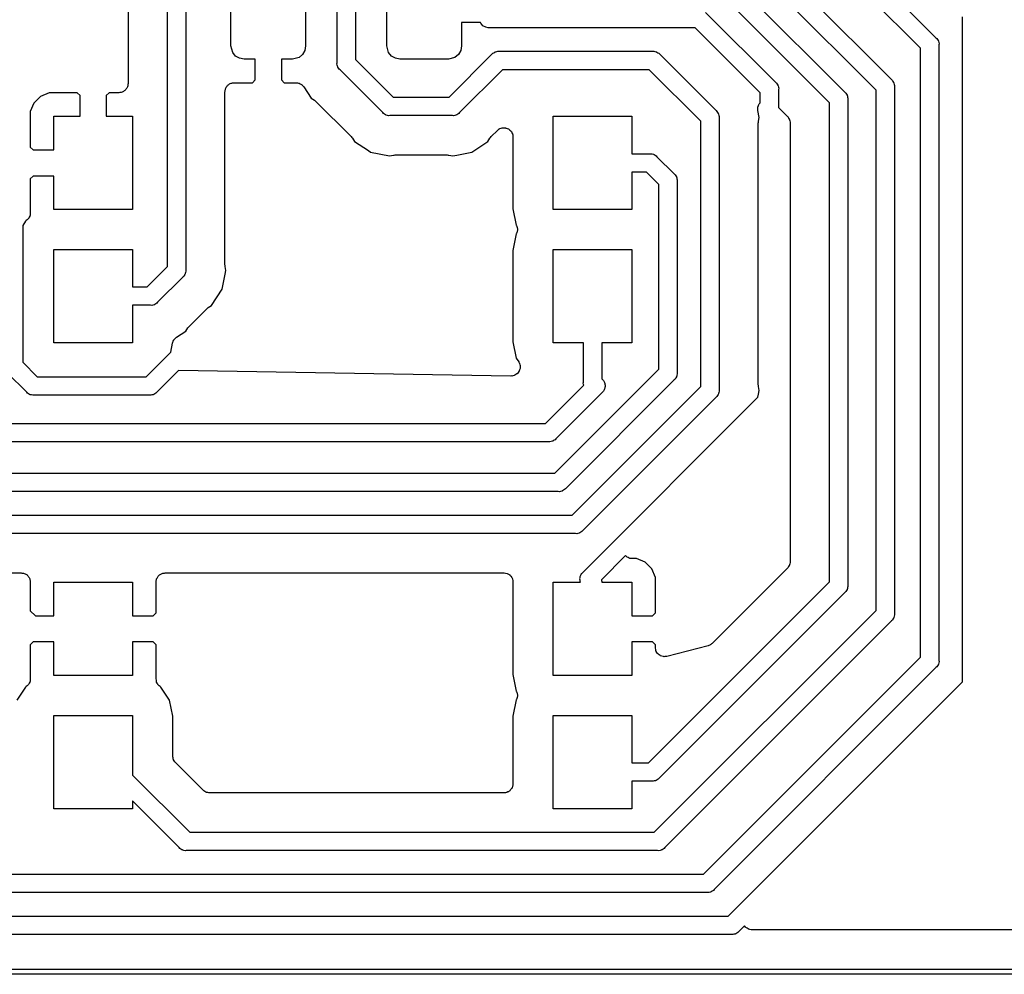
# Model space of a CAD drawing. Extents: x 81 to 161, y -172 to -32.
# Tile 2 of 20: x 113 to 132, y -172 to -154. Entities that reach past the tile are written whole.
import ezdxf

# ---------------------------------------------------------------- set-up
doc = ezdxf.new("R2010")
doc.units = 0
doc.header["$MEASUREMENT"] = 0
doc.layers.add('BLACK', color=7, linetype='CONTINUOUS')

msp = doc.modelspace()

# ---------------------------------------------------------------- linework, layer by layer
at = {"layer": 'BLACK', "linetype": 'CONTINUOUS'}
for p, q in [((119.459, -154.742), (119.459, -143.391)), ((119.809, -143.455), (119.809, -154.677)), ((116.221, -157.719), (116.221, -152.281)), ((116.57, -152.345), (116.57, -158.697)), ((115.471, -152.518), (115.471, -155.139)), ((129.398, -152.772), (130.89, -154.265)), ((126.825, -152.98), (129.15, -155.305)), ((127.973, -152.997), (130.039, -155.063)), ((130.597, -154.466), (129.104, -152.974)), ((117.434, -154.422), (117.434, -153.172)), ((118.859, -153.172), (118.859, -154.422)), ((120.409, -154.422), (120.409, -153.172)), ((128.857, -155.507), (126.624, -153.273)), ((129.746, -155.264), (127.68, -153.198)), ((126.494, -153.78), (127.829, -155.115)), ((131.397, -166.552), (131.397, -153.869)), ((122.199, -153.972), (121.834, -153.972)), ((121.834, -153.972), (121.834, -154.422)), ((122.205, -153.987), (122.199, -153.972)), ((122.244, -154.035), (122.205, -153.987)), ((122.298, -154.065), (122.244, -154.035)), ((122.343, -154.074), (122.298, -154.065)), ((122.532, -154.074), (122.343, -154.074)), ((122.54, -154.076), (122.532, -154.074)), ((122.563, -154.074), (122.54, -154.076)), ((126.292, -154.074), (122.563, -154.074)), ((127.536, -155.317), (126.292, -154.074)), ((130.89, -154.265), (130.908, -154.28)), ((130.908, -154.28), (130.92, -154.3)), ((117.467, -154.547), (117.434, -154.422)), ((118.859, -154.422), (118.844, -154.508)), ((120.442, -154.547), (120.409, -154.422)), ((121.834, -154.422), (121.819, -154.508)), ((130.597, -166.082), (130.597, -154.466)), ((130.92, -154.3), (130.933, -154.319)), ((130.933, -154.319), (130.935, -154.326)), ((130.935, -154.326), (130.939, -154.333)), ((130.939, -154.333), (130.943, -154.356)), ((130.943, -154.356), (130.949, -154.379)), ((130.949, -154.379), (130.947, -154.402)), ((130.947, -154.402), (130.947, -166.146)), ((117.523, -154.614), (117.467, -154.547)), ((117.598, -154.657), (117.523, -154.614)), ((117.684, -154.672), (117.598, -154.657)), ((118.734, -154.639), (118.609, -154.672)), ((118.801, -154.583), (118.734, -154.639)), ((118.844, -154.508), (118.801, -154.583)), ((120.498, -154.614), (120.442, -154.547)), ((120.573, -154.657), (120.498, -154.614)), ((120.659, -154.672), (120.573, -154.657)), ((121.709, -154.639), (121.584, -154.672)), ((121.596, -155.4), (122.416, -154.58)), ((121.776, -154.583), (121.709, -154.639)), ((121.819, -154.508), (121.776, -154.583)), ((122.416, -154.58), (122.431, -154.562)), ((122.431, -154.562), (122.451, -154.551)), ((122.451, -154.551), (122.47, -154.537)), ((122.47, -154.537), (122.477, -154.535)), ((122.477, -154.535), (122.484, -154.532)), ((122.484, -154.532), (122.507, -154.528)), ((122.507, -154.528), (122.529, -154.522)), ((122.529, -154.522), (122.553, -154.524)), ((122.553, -154.524), (125.481, -154.524)), ((125.481, -154.524), (125.504, -154.522)), ((125.504, -154.522), (125.526, -154.528)), ((125.526, -154.528), (125.549, -154.532)), ((125.549, -154.532), (125.556, -154.535)), ((125.556, -154.535), (125.564, -154.537)), ((125.564, -154.537), (125.583, -154.551)), ((125.583, -154.551), (125.603, -154.562)), ((125.603, -154.562), (125.618, -154.58)), ((125.618, -154.58), (126.692, -155.655)), ((117.896, -154.672), (117.684, -154.672)), ((117.896, -155.068), (117.896, -154.672)), ((118.609, -154.672), (118.396, -154.672)), ((118.396, -154.672), (118.396, -155.068)), ((119.457, -154.765), (119.459, -154.742)), ((119.463, -154.787), (119.457, -154.765)), ((119.467, -154.81), (119.463, -154.787)), ((119.471, -154.817), (119.467, -154.81)), ((119.473, -154.825), (119.471, -154.817)), ((119.486, -154.844), (119.473, -154.825)), ((119.498, -154.864), (119.486, -154.844)), ((119.809, -154.677), (120.532, -155.4)), ((121.584, -154.672), (120.659, -154.672)), ((119.516, -154.879), (119.498, -154.864)), ((120.33, -155.693), (119.516, -154.879)), ((122.617, -154.874), (121.798, -155.693)), ((125.416, -154.874), (122.617, -154.874)), ((126.399, -155.856), (125.416, -154.874)), ((115.452, -155.213), (115.447, -155.227)), ((115.46, -155.199), (115.452, -155.213)), ((115.463, -155.184), (115.46, -155.199)), ((115.468, -155.17), (115.463, -155.184)), ((115.471, -155.139), (115.468, -155.155)), ((115.468, -155.155), (115.468, -155.17)), ((117.339, -155.224), (117.344, -155.209)), ((117.344, -155.209), (117.354, -155.198)), ((117.354, -155.198), (117.361, -155.185)), ((117.361, -155.185), (117.373, -155.175)), ((117.373, -155.175), (117.383, -155.163)), ((117.383, -155.163), (117.396, -155.155)), ((117.396, -155.155), (117.408, -155.145)), ((117.408, -155.145), (117.422, -155.14)), ((117.422, -155.14), (117.436, -155.133)), ((117.436, -155.133), (117.451, -155.13)), ((117.451, -155.13), (117.465, -155.125)), ((117.465, -155.125), (117.48, -155.125)), ((117.48, -155.125), (117.495, -155.122)), ((117.495, -155.122), (117.843, -155.122)), ((117.843, -155.122), (117.896, -155.068)), ((118.396, -155.068), (118.45, -155.122)), ((118.45, -155.122), (118.677, -155.122)), ((118.677, -155.122), (118.701, -155.126)), ((118.701, -155.126), (118.726, -155.129)), ((118.726, -155.129), (118.731, -155.132)), ((118.731, -155.132), (118.737, -155.133)), ((118.737, -155.133), (118.758, -155.145)), ((118.758, -155.145), (118.78, -155.156)), ((118.78, -155.156), (118.784, -155.16)), ((118.784, -155.16), (118.789, -155.163)), ((118.789, -155.163), (118.805, -155.182)), ((118.805, -155.182), (118.822, -155.2)), ((118.822, -155.2), (118.967, -155.416)), ((127.829, -155.115), (127.847, -155.13)), ((127.847, -155.13), (127.859, -155.151)), ((127.859, -155.151), (127.872, -155.17)), ((127.872, -155.17), (127.874, -155.177)), ((127.874, -155.177), (127.878, -155.184)), ((127.878, -155.184), (127.882, -155.207)), ((127.882, -155.207), (127.888, -155.229)), ((130.039, -155.063), (130.057, -155.078)), ((130.057, -155.078), (130.069, -155.098)), ((130.069, -155.098), (130.082, -155.117)), ((130.082, -155.117), (130.084, -155.124)), ((130.084, -155.124), (130.088, -155.131)), ((130.088, -155.131), (130.092, -155.154)), ((130.092, -155.154), (130.098, -155.176)), ((130.098, -155.176), (130.096, -155.199)), ((130.096, -155.199), (130.096, -165.256)), ((113.801, -155.383), (113.674, -155.51)), ((113.966, -155.314), (113.801, -155.383)), ((114.502, -155.314), (113.966, -155.314)), ((114.555, -155.368), (114.502, -155.314)), ((114.555, -155.764), (114.555, -155.368)), ((115.109, -155.314), (115.055, -155.368)), ((115.055, -155.368), (115.055, -155.764)), ((115.296, -155.314), (115.109, -155.314)), ((115.311, -155.312), (115.296, -155.314)), ((115.326, -155.312), (115.311, -155.312)), ((115.34, -155.307), (115.326, -155.312)), ((115.355, -155.304), (115.34, -155.307)), ((115.369, -155.296), (115.355, -155.304)), ((115.383, -155.291), (115.369, -155.296)), ((115.395, -155.281), (115.383, -155.291)), ((115.408, -155.274), (115.395, -155.281)), ((115.418, -155.262), (115.408, -155.274)), ((115.43, -155.252), (115.418, -155.262)), ((115.437, -155.239), (115.43, -155.252)), ((115.447, -155.227), (115.437, -155.239)), ((117.32, -155.297), (117.323, -155.282)), ((117.32, -158.596), (117.32, -155.297)), ((117.323, -155.267), (117.328, -155.252)), ((117.323, -155.282), (117.323, -155.267)), ((117.328, -155.252), (117.331, -155.237)), ((117.331, -155.237), (117.339, -155.224)), ((120.532, -155.4), (121.596, -155.4)), ((127.536, -155.504), (127.536, -155.317)), ((127.888, -155.229), (127.886, -155.252)), ((127.886, -155.252), (127.886, -155.596)), ((129.15, -155.305), (129.168, -155.32)), ((129.168, -155.32), (129.18, -155.34)), ((129.18, -155.34), (129.193, -155.359)), ((129.193, -155.359), (129.195, -155.367)), ((129.195, -155.367), (129.199, -155.373)), ((129.199, -155.373), (129.203, -155.396)), ((129.203, -155.396), (129.209, -155.419)), ((129.746, -165.192), (129.746, -155.264)), ((113.674, -155.51), (113.605, -155.675)), ((118.967, -155.416), (119.03, -155.458)), ((119.03, -155.458), (119.042, -155.47)), ((119.042, -155.47), (119.057, -155.48)), ((119.057, -155.48), (119.729, -156.152)), ((127.49, -155.594), (127.493, -155.585)), ((127.491, -155.615), (127.49, -155.594)), ((127.493, -155.585), (127.494, -155.576)), ((127.494, -155.576), (127.503, -155.557)), ((127.503, -155.557), (127.51, -155.537)), ((127.51, -155.537), (127.516, -155.529)), ((127.516, -155.529), (127.52, -155.521)), ((127.52, -155.521), (127.535, -155.506)), ((127.535, -155.506), (127.536, -155.504)), ((127.886, -155.596), (128.056, -155.766)), ((128.857, -164.647), (128.857, -155.507)), ((129.209, -155.419), (129.207, -155.442)), ((129.207, -155.442), (129.207, -164.711)), ((113.605, -155.675), (113.605, -156.351)), ((114.055, -156.404), (114.055, -155.764)), ((114.055, -155.764), (114.555, -155.764)), ((115.055, -155.764), (115.555, -155.764)), ((115.555, -155.764), (115.555, -157.544)), ((120.345, -155.711), (120.33, -155.693)), ((120.365, -155.723), (120.345, -155.711)), ((120.384, -155.736), (120.365, -155.723)), ((120.392, -155.738), (120.384, -155.736)), ((120.399, -155.742), (120.392, -155.738)), ((120.422, -155.746), (120.399, -155.742)), ((120.444, -155.752), (120.422, -155.746)), ((120.467, -155.75), (120.444, -155.752)), ((121.661, -155.75), (120.467, -155.75)), ((121.684, -155.752), (121.661, -155.75)), ((121.706, -155.746), (121.684, -155.752)), ((121.729, -155.742), (121.706, -155.746)), ((121.736, -155.738), (121.729, -155.742)), ((121.744, -155.736), (121.736, -155.738)), ((121.763, -155.723), (121.744, -155.736)), ((121.783, -155.711), (121.763, -155.723)), ((121.798, -155.693), (121.783, -155.711)), ((123.585, -157.544), (123.585, -155.764)), ((123.585, -155.764), (125.085, -155.764)), ((125.085, -155.764), (125.085, -156.48)), ((126.692, -155.655), (126.71, -155.67)), ((126.71, -155.67), (126.722, -155.69)), ((126.722, -155.69), (126.735, -155.709)), ((126.735, -155.709), (126.737, -155.716)), ((126.737, -155.716), (126.741, -155.723)), ((126.741, -155.723), (126.745, -155.746)), ((126.745, -155.746), (126.751, -155.769)), ((126.751, -155.769), (126.749, -155.792)), ((127.489, -155.636), (127.491, -155.615)), ((127.491, -155.646), (127.489, -155.636)), ((127.491, -155.655), (127.491, -155.646)), ((127.517, -155.784), (127.491, -155.655)), ((127.502, -155.858), (127.517, -155.784)), ((128.056, -155.766), (128.06, -155.772)), ((128.06, -155.772), (128.066, -155.777)), ((128.066, -155.777), (128.077, -155.797)), ((126.399, -160.922), (126.399, -155.856)), ((126.749, -155.792), (126.749, -160.987)), ((127.499, -155.892), (127.502, -155.875)), ((127.499, -160.886), (127.499, -155.892)), ((127.502, -155.875), (127.502, -155.858)), ((128.077, -155.797), (128.091, -155.816)), ((128.091, -155.816), (128.093, -155.823)), ((128.093, -155.823), (128.096, -155.83)), ((128.096, -155.83), (128.1, -155.853)), ((128.1, -155.853), (128.106, -155.875)), ((128.106, -155.875), (128.106, -155.882)), ((128.106, -155.882), (128.107, -155.89)), ((128.107, -155.89), (128.107, -164.263)), ((119.729, -156.152), (119.739, -156.167)), ((122.389, -156.167), (122.399, -156.152)), ((122.399, -156.152), (122.519, -156.033)), ((122.519, -156.033), (122.537, -156.02)), ((122.537, -156.02), (122.555, -156.005)), ((122.555, -156.005), (122.562, -156.003)), ((122.562, -156.003), (122.568, -155.998)), ((122.568, -155.998), (122.591, -155.992)), ((122.591, -155.992), (122.612, -155.984)), ((122.612, -155.984), (122.62, -155.984)), ((122.62, -155.984), (122.627, -155.982)), ((122.627, -155.982), (122.65, -155.984)), ((122.65, -155.984), (122.673, -155.984)), ((122.673, -155.984), (122.68, -155.987)), ((122.68, -155.987), (122.688, -155.988)), ((122.688, -155.988), (122.708, -155.997)), ((122.708, -155.997), (122.73, -156.005)), ((122.73, -156.005), (122.736, -156.01)), ((122.736, -156.01), (122.743, -156.013)), ((122.743, -156.013), (122.759, -156.03)), ((122.759, -156.03), (122.776, -156.044)), ((122.776, -156.044), (122.78, -156.051)), ((122.78, -156.051), (122.786, -156.056)), ((122.786, -156.056), (122.795, -156.077)), ((122.795, -156.077), (122.807, -156.097)), ((122.807, -156.097), (122.808, -156.104)), ((122.808, -156.104), (122.811, -156.111)), ((122.811, -156.111), (122.813, -156.134)), ((122.813, -156.134), (122.817, -156.157)), ((122.817, -156.157), (122.817, -157.527)), ((119.739, -156.167), (119.751, -156.179)), ((119.751, -156.179), (119.793, -156.242)), ((119.793, -156.242), (120.057, -156.418)), ((122.029, -156.446), (122.335, -156.242)), ((122.335, -156.242), (122.377, -156.179)), ((122.377, -156.179), (122.389, -156.167)), ((113.605, -156.351), (113.659, -156.404)), ((113.659, -156.404), (114.055, -156.404)), ((120.057, -156.418), (120.099, -156.446)), ((120.099, -156.446), (120.459, -156.518)), ((120.459, -156.518), (120.534, -156.503)), ((120.534, -156.503), (120.551, -156.503)), ((120.551, -156.503), (120.568, -156.5)), ((120.568, -156.5), (121.56, -156.5)), ((121.56, -156.5), (121.577, -156.503)), ((121.577, -156.503), (121.594, -156.503)), ((121.594, -156.503), (121.668, -156.518)), ((121.668, -156.518), (121.743, -156.503)), ((121.743, -156.503), (122.029, -156.446)), ((125.085, -156.48), (125.428, -156.48)), ((125.428, -156.48), (125.451, -156.477)), ((125.451, -156.477), (125.473, -156.483)), ((125.473, -156.483), (125.496, -156.488)), ((125.496, -156.488), (125.503, -156.491)), ((125.503, -156.491), (125.511, -156.493)), ((125.511, -156.493), (125.53, -156.507)), ((125.53, -156.507), (125.55, -156.518)), ((125.55, -156.518), (125.565, -156.536)), ((125.565, -156.536), (125.892, -156.864)), ((113.659, -156.904), (113.605, -156.958)), ((114.055, -156.904), (113.659, -156.904)), ((114.055, -157.544), (114.055, -156.904)), ((125.363, -156.829), (125.085, -156.829)), ((125.085, -156.829), (125.085, -157.544)), ((125.599, -157.065), (125.363, -156.829)), ((125.892, -156.864), (125.91, -156.879)), ((125.91, -156.879), (125.922, -156.899)), ((125.922, -156.899), (125.935, -156.918)), ((113.605, -156.958), (113.605, -157.61)), ((125.599, -160.59), (125.599, -157.065)), ((125.935, -156.918), (125.937, -156.925)), ((125.937, -156.925), (125.941, -156.932)), ((125.941, -156.932), (125.945, -156.955)), ((125.945, -156.955), (125.951, -156.978)), ((125.951, -156.978), (125.949, -157.001)), ((125.949, -157.001), (125.949, -160.655)), ((113.596, -157.664), (113.595, -157.669)), ((113.599, -157.659), (113.596, -157.664)), ((113.601, -157.634), (113.599, -157.659)), ((113.605, -157.61), (113.601, -157.634)), ((115.555, -157.544), (114.055, -157.544)), ((122.817, -157.527), (122.88, -157.842)), ((125.085, -157.544), (123.585, -157.544)), ((113.515, -157.764), (113.459, -157.847)), ((113.459, -157.847), (113.459, -160.456)), ((113.528, -157.755), (113.515, -157.764)), ((113.546, -157.738), (113.528, -157.755)), ((113.565, -157.722), (113.546, -157.738)), ((113.567, -157.717), (113.565, -157.722)), ((113.572, -157.713), (113.567, -157.717)), ((113.583, -157.691), (113.572, -157.713)), ((113.595, -157.669), (113.583, -157.691)), ((116.221, -157.958), (116.221, -157.719)), ((116.221, -157.719), (116.221, -157.719)), ((122.88, -157.842), (122.884, -157.847)), ((122.884, -157.847), (122.889, -157.865)), ((116.221, -158.632), (116.221, -157.958)), ((116.221, -157.958), (116.221, -157.958)), ((122.88, -158.007), (122.817, -158.322)), ((122.884, -158.002), (122.88, -158.007)), ((122.889, -157.984), (122.884, -158.002)), ((122.889, -157.865), (122.897, -157.883)), ((122.897, -157.966), (122.889, -157.984)), ((122.897, -157.883), (122.898, -157.894)), ((122.898, -157.955), (122.897, -157.966)), ((122.898, -157.894), (122.901, -157.905)), ((122.901, -157.944), (122.898, -157.955)), ((122.901, -157.905), (122.9, -157.924)), ((122.9, -157.924), (122.901, -157.944)), ((114.055, -160.084), (114.055, -158.304)), ((114.055, -158.304), (115.555, -158.304)), ((115.555, -158.304), (115.555, -159.019)), ((122.817, -158.322), (122.817, -160.067)), ((123.585, -160.084), (123.585, -158.304)), ((123.585, -158.304), (125.085, -158.304)), ((125.085, -158.304), (125.085, -160.084)), ((117.323, -158.613), (117.32, -158.596)), ((115.833, -159.019), (116.221, -158.632)), ((116.557, -158.78), (116.543, -158.799)), ((116.559, -158.772), (116.557, -158.78)), ((116.562, -158.765), (116.559, -158.772)), ((116.567, -158.742), (116.562, -158.765)), ((116.573, -158.72), (116.567, -158.742)), ((116.57, -158.697), (116.573, -158.72)), ((117.267, -159.065), (117.324, -158.779)), ((117.324, -158.63), (117.323, -158.613)), ((117.339, -158.705), (117.324, -158.63)), ((117.324, -158.779), (117.339, -158.705)), ((117.324, -158.779), (117.324, -158.779)), ((116.514, -158.834), (116.035, -159.313)), ((116.532, -158.819), (116.514, -158.834)), ((116.543, -158.799), (116.532, -158.819)), ((115.555, -159.019), (115.833, -159.019)), ((117.062, -159.371), (117.267, -159.065)), ((115.981, -159.356), (115.973, -159.358)), ((116, -159.342), (115.981, -159.356)), ((116.02, -159.331), (116, -159.342)), ((116.035, -159.313), (116.02, -159.331)), ((115.898, -159.369), (115.555, -159.369)), ((115.555, -159.369), (115.555, -160.084)), ((115.921, -159.372), (115.898, -159.369)), ((115.943, -159.366), (115.921, -159.372)), ((115.966, -159.361), (115.943, -159.366)), ((115.973, -159.358), (115.966, -159.361)), ((116.636, -159.772), (116.973, -159.435)), ((116.973, -159.435), (116.987, -159.425)), ((116.987, -159.425), (116.999, -159.413)), ((116.999, -159.413), (117.062, -159.371)), ((116.393, -159.981), (116.572, -159.861)), ((116.572, -159.861), (116.614, -159.798)), ((116.614, -159.798), (116.626, -159.786)), ((116.626, -159.786), (116.636, -159.772)), ((115.555, -160.084), (114.055, -160.084)), ((116.284, -160.265), (116.319, -160.093)), ((116.319, -160.093), (116.321, -160.085)), ((116.321, -160.085), (116.322, -160.078)), ((116.322, -160.078), (116.332, -160.057)), ((116.332, -160.057), (116.341, -160.036)), ((116.341, -160.036), (116.346, -160.03)), ((116.346, -160.03), (116.349, -160.023)), ((116.349, -160.023), (116.366, -160.007)), ((116.366, -160.007), (116.381, -159.99)), ((116.381, -159.99), (116.387, -159.987)), ((116.387, -159.987), (116.393, -159.981)), ((122.817, -160.067), (122.879, -160.377)), ((124.161, -160.084), (123.585, -160.084)), ((124.161, -160.835), (124.161, -160.084)), ((125.085, -160.084), (124.51, -160.084)), ((124.51, -160.084), (124.51, -160.771)), ((115.815, -160.734), (116.284, -160.265)), ((113.459, -160.456), (113.737, -160.734)), ((122.879, -160.377), (122.926, -160.447)), ((122.926, -160.447), (122.929, -160.454)), ((122.929, -160.454), (122.933, -160.459)), ((122.933, -160.459), (122.941, -160.481)), ((122.941, -160.481), (122.95, -160.503)), ((113.536, -161.027), (113.166, -160.657)), ((116.432, -160.612), (116.017, -161.027)), ((122.777, -160.719), (116.432, -160.612)), ((122.901, -160.671), (122.895, -160.675)), ((122.915, -160.652), (122.901, -160.671)), ((122.93, -160.634), (122.915, -160.652)), ((122.933, -160.627), (122.93, -160.634)), ((122.937, -160.622), (122.933, -160.627)), ((122.944, -160.599), (122.937, -160.622)), ((122.952, -160.577), (122.944, -160.599)), ((122.95, -160.503), (122.951, -160.51)), ((122.951, -160.51), (122.953, -160.517)), ((122.954, -160.563), (122.952, -160.57)), ((122.952, -160.57), (122.952, -160.577)), ((122.953, -160.517), (122.953, -160.54)), ((122.953, -160.54), (122.954, -160.563)), ((123.614, -162.576), (125.599, -160.59)), ((125.949, -160.655), (125.951, -160.678)), ((113.737, -160.734), (115.815, -160.734)), ((122.784, -160.718), (122.777, -160.719)), ((122.792, -160.719), (122.784, -160.718)), ((122.814, -160.713), (122.792, -160.719)), ((122.837, -160.71), (122.814, -160.713)), ((122.844, -160.706), (122.837, -160.71)), ((122.851, -160.704), (122.844, -160.706)), ((122.87, -160.691), (122.851, -160.704)), ((122.89, -160.68), (122.87, -160.691)), ((122.895, -160.675), (122.89, -160.68)), ((125.892, -160.792), (123.816, -162.869)), ((124.158, -160.858), (124.161, -160.835)), ((124.164, -160.881), (124.158, -160.858)), ((124.51, -160.771), (124.534, -160.794)), ((124.534, -160.794), (124.534, -160.794)), ((124.534, -160.794), (124.545, -160.805)), ((124.545, -160.805), (124.551, -160.819)), ((124.551, -160.819), (124.56, -160.831)), ((124.56, -160.831), (124.564, -160.846)), ((124.564, -160.846), (124.571, -160.861)), ((125.91, -160.777), (125.892, -160.792)), ((125.922, -160.757), (125.91, -160.777)), ((125.935, -160.738), (125.922, -160.757)), ((125.937, -160.73), (125.935, -160.738)), ((125.941, -160.724), (125.937, -160.73)), ((125.945, -160.701), (125.941, -160.724)), ((125.951, -160.678), (125.945, -160.701)), ((113.551, -161.045), (113.536, -161.027)), ((113.571, -161.057), (113.551, -161.045)), ((116.002, -161.045), (115.982, -161.057)), ((116.017, -161.027), (116.002, -161.045)), ((123.435, -161.623), (124.166, -160.892)), ((124.534, -161.019), (123.637, -161.916)), ((123.945, -163.376), (126.399, -160.922)), ((124.166, -160.892), (124.164, -160.881)), ((124.545, -161.008), (124.534, -161.019)), ((124.534, -161.019), (124.534, -161.019)), ((124.551, -160.994), (124.545, -161.008)), ((124.56, -160.982), (124.551, -160.994)), ((124.564, -160.967), (124.56, -160.982)), ((124.571, -160.952), (124.564, -160.967)), ((124.571, -160.861), (124.572, -160.876)), ((124.572, -160.937), (124.571, -160.952)), ((124.572, -160.876), (124.576, -160.891)), ((124.576, -160.922), (124.572, -160.937)), ((124.576, -160.891), (124.575, -160.907)), ((124.575, -160.907), (124.576, -160.922)), ((126.745, -161.032), (126.741, -161.055)), ((126.751, -161.01), (126.745, -161.032)), ((126.749, -160.987), (126.751, -161.01)), ((127.502, -160.903), (127.499, -160.886)), ((127.502, -160.92), (127.502, -160.903)), ((127.517, -160.994), (127.502, -160.92)), ((127.502, -161.068), (127.517, -160.994)), ((113.59, -161.07), (113.571, -161.057)), ((113.597, -161.072), (113.59, -161.07)), ((113.604, -161.076), (113.597, -161.072)), ((113.627, -161.08), (113.604, -161.076)), ((113.65, -161.086), (113.627, -161.08)), ((113.673, -161.084), (113.65, -161.086)), ((115.88, -161.084), (113.673, -161.084)), ((115.903, -161.086), (115.88, -161.084)), ((115.925, -161.08), (115.903, -161.086)), ((115.948, -161.076), (115.925, -161.08)), ((115.955, -161.072), (115.948, -161.076)), ((115.963, -161.07), (115.955, -161.072)), ((115.982, -161.057), (115.963, -161.07)), ((124.137, -164.479), (127.491, -161.125)), ((126.692, -161.123), (124.147, -163.669)), ((126.71, -161.108), (126.692, -161.123)), ((126.722, -161.088), (126.71, -161.108)), ((126.735, -161.069), (126.722, -161.088)), ((126.737, -161.062), (126.735, -161.069)), ((126.741, -161.055), (126.737, -161.062)), ((127.491, -161.125), (127.502, -161.068)), ((127.502, -161.068), (127.502, -161.068)), ((105.736, -161.623), (123.435, -161.623)), ((123.5, -161.973), (105.672, -161.973)), ((123.523, -161.975), (123.5, -161.973)), ((123.545, -161.969), (123.523, -161.975)), ((123.568, -161.965), (123.545, -161.969)), ((123.575, -161.961), (123.568, -161.965)), ((123.583, -161.959), (123.575, -161.961)), ((123.602, -161.946), (123.583, -161.959)), ((123.622, -161.934), (123.602, -161.946)), ((123.637, -161.916), (123.622, -161.934)), ((105.558, -162.576), (123.614, -162.576)), ((123.679, -162.925), (105.493, -162.925)), ((123.702, -162.928), (123.679, -162.925)), ((123.724, -162.922), (123.702, -162.928)), ((123.747, -162.917), (123.724, -162.922)), ((123.754, -162.914), (123.747, -162.917)), ((123.761, -162.912), (123.754, -162.914)), ((123.78, -162.898), (123.761, -162.912)), ((123.801, -162.887), (123.78, -162.898)), ((123.816, -162.869), (123.801, -162.887)), ((105.226, -163.376), (123.945, -163.376)), ((124.147, -163.669), (124.132, -163.687)), ((124.01, -163.726), (105.161, -163.726)), ((124.033, -163.728), (124.01, -163.726)), ((124.056, -163.722), (124.033, -163.728)), ((124.079, -163.717), (124.056, -163.722)), ((124.085, -163.714), (124.079, -163.717)), ((124.093, -163.712), (124.085, -163.714)), ((124.112, -163.698), (124.093, -163.712)), ((124.132, -163.687), (124.112, -163.698)), ((124.966, -164.145), (124.505, -164.607)), ((124.967, -164.146), (124.966, -164.145)), ((124.982, -164.164), (124.967, -164.146)), ((124.989, -164.167), (124.982, -164.164)), ((124.994, -164.173), (124.989, -164.167)), ((125.015, -164.183), (124.994, -164.173)), ((125.035, -164.194), (125.015, -164.183)), ((125.042, -164.195), (125.035, -164.194)), ((125.049, -164.199), (125.042, -164.195)), ((125.072, -164.201), (125.049, -164.199)), ((125.094, -164.204), (125.072, -164.201)), ((125.175, -164.204), (125.094, -164.204)), ((125.34, -164.273), (125.175, -164.204)), ((125.467, -164.4), (125.34, -164.273)), ((125.535, -164.565), (125.467, -164.4)), ((128.056, -164.387), (126.621, -165.822)), ((128.06, -164.381), (128.056, -164.387)), ((128.066, -164.376), (128.06, -164.381)), ((128.077, -164.356), (128.066, -164.376)), ((128.091, -164.337), (128.077, -164.356)), ((128.093, -164.33), (128.091, -164.337)), ((128.096, -164.323), (128.093, -164.33)), ((128.1, -164.301), (128.096, -164.323)), ((128.106, -164.279), (128.1, -164.301)), ((128.107, -164.263), (128.106, -164.271)), ((128.106, -164.271), (128.106, -164.279)), ((105.262, -164.476), (113.43, -164.476)), ((113.43, -164.476), (113.446, -164.478)), ((113.446, -164.478), (113.461, -164.478)), ((113.461, -164.478), (113.475, -164.483)), ((113.475, -164.483), (113.49, -164.486)), ((113.49, -164.486), (113.504, -164.494)), ((113.504, -164.494), (113.518, -164.499)), ((113.518, -164.499), (113.53, -164.509)), ((113.53, -164.509), (113.543, -164.516)), ((113.543, -164.516), (113.553, -164.528)), ((113.553, -164.528), (113.565, -164.538)), ((113.565, -164.538), (113.572, -164.551)), ((113.572, -164.551), (113.582, -164.563)), ((113.582, -164.563), (113.587, -164.577)), ((113.587, -164.577), (113.595, -164.591)), ((113.595, -164.591), (113.598, -164.606)), ((113.598, -164.606), (113.603, -164.62)), ((116.008, -164.62), (116.013, -164.606)), ((116.013, -164.606), (116.016, -164.591)), ((116.016, -164.591), (116.024, -164.577)), ((116.024, -164.577), (116.029, -164.563)), ((116.029, -164.563), (116.039, -164.551)), ((116.039, -164.551), (116.046, -164.538)), ((116.046, -164.538), (116.058, -164.528)), ((116.058, -164.528), (116.068, -164.516)), ((116.068, -164.516), (116.081, -164.509)), ((116.081, -164.509), (116.093, -164.499)), ((116.093, -164.499), (116.107, -164.494)), ((116.107, -164.494), (116.121, -164.486)), ((116.121, -164.486), (116.136, -164.483)), ((116.136, -164.483), (116.15, -164.478)), ((116.15, -164.478), (116.165, -164.478)), ((116.165, -164.478), (116.18, -164.476)), ((116.18, -164.476), (122.643, -164.476)), ((122.643, -164.476), (122.645, -164.476)), ((122.645, -164.476), (122.647, -164.476)), ((122.647, -164.476), (122.675, -164.481)), ((122.675, -164.481), (122.703, -164.486)), ((122.703, -164.486), (122.705, -164.487)), ((122.705, -164.487), (122.707, -164.487)), ((122.707, -164.487), (122.731, -164.502)), ((122.731, -164.502), (122.756, -164.516)), ((122.756, -164.516), (122.757, -164.518)), ((122.757, -164.518), (122.759, -164.519)), ((122.759, -164.519), (122.776, -164.541)), ((122.776, -164.541), (122.795, -164.563)), ((122.795, -164.563), (122.795, -164.565)), ((122.795, -164.565), (122.797, -164.566)), ((122.797, -164.566), (122.805, -164.592)), ((122.805, -164.592), (122.807, -164.595)), ((122.807, -164.595), (122.807, -164.598)), ((122.807, -164.598), (122.816, -164.62)), ((124.095, -164.577), (124.099, -164.561)), ((124.096, -164.592), (124.095, -164.577)), ((124.095, -164.607), (124.096, -164.592)), ((124.099, -164.623), (124.095, -164.607)), ((124.099, -164.561), (124.1, -164.546)), ((124.1, -164.546), (124.107, -164.532)), ((124.107, -164.532), (124.111, -164.517)), ((124.111, -164.517), (124.12, -164.504)), ((124.12, -164.504), (124.126, -164.49)), ((124.126, -164.49), (124.137, -164.479)), ((124.137, -164.479), (124.137, -164.479)), ((124.505, -164.607), (124.507, -164.618)), ((125.535, -165.241), (125.535, -164.565)), ((113.603, -164.62), (113.603, -164.635)), ((113.603, -164.635), (113.605, -164.651)), ((113.605, -164.651), (113.605, -165.197)), ((114.055, -165.294), (114.055, -164.654)), ((114.055, -164.654), (115.555, -164.654)), ((115.555, -164.654), (115.555, -165.294)), ((116.005, -164.651), (116.008, -164.635)), ((116.005, -165.241), (116.005, -164.651)), ((116.008, -164.635), (116.008, -164.62)), ((122.816, -164.62), (122.816, -164.622)), ((122.816, -164.622), (122.816, -164.624)), ((122.816, -164.624), (122.816, -164.645)), ((122.816, -164.645), (122.817, -164.654)), ((122.817, -164.654), (122.817, -166.417)), ((123.585, -166.434), (123.585, -164.654)), ((123.585, -164.654), (124.108, -164.654)), ((124.1, -164.638), (124.099, -164.623)), ((124.107, -164.652), (124.1, -164.638)), ((124.108, -164.654), (124.107, -164.652)), ((124.507, -164.618), (124.513, -164.64)), ((124.513, -164.64), (124.511, -164.654)), ((124.511, -164.654), (125.085, -164.654)), ((125.085, -164.654), (125.085, -165.294)), ((125.404, -168.1), (128.857, -164.647)), ((129.193, -164.794), (129.18, -164.813)), ((129.195, -164.787), (129.193, -164.794)), ((129.199, -164.78), (129.195, -164.787)), ((129.203, -164.757), (129.199, -164.78)), ((129.209, -164.734), (129.203, -164.757)), ((129.207, -164.711), (129.209, -164.734)), ((129.15, -164.848), (125.605, -168.393)), ((129.168, -164.833), (129.15, -164.848)), ((129.18, -164.813), (129.168, -164.833)), ((113.605, -165.197), (113.703, -165.294)), ((113.703, -165.294), (114.055, -165.294)), ((115.555, -165.294), (115.952, -165.294)), ((115.952, -165.294), (116.005, -165.241)), ((125.085, -165.294), (125.482, -165.294)), ((125.482, -165.294), (125.535, -165.241)), ((125.513, -169.425), (129.746, -165.192)), ((130.069, -165.358), (130.057, -165.378)), ((130.082, -165.339), (130.069, -165.358)), ((130.084, -165.332), (130.082, -165.339)), ((130.088, -165.325), (130.084, -165.332)), ((130.092, -165.302), (130.088, -165.325)), ((130.098, -165.279), (130.092, -165.302)), ((130.096, -165.256), (130.098, -165.279)), ((130.039, -165.393), (125.715, -169.718)), ((130.057, -165.378), (130.039, -165.393)), ((113.659, -165.794), (113.605, -165.848)), ((113.605, -165.848), (113.605, -166.5)), ((114.055, -165.794), (113.659, -165.794)), ((114.055, -166.434), (114.055, -165.794)), ((115.952, -165.794), (115.555, -165.794)), ((115.555, -165.794), (115.555, -166.434)), ((116.005, -165.848), (115.952, -165.794)), ((116.005, -166.5), (116.005, -165.848)), ((125.482, -165.794), (125.085, -165.794)), ((125.085, -165.794), (125.085, -166.434)), ((125.535, -165.848), (125.482, -165.794)), ((125.535, -165.901), (125.535, -165.848)), ((125.537, -165.907), (125.535, -165.901)), ((125.536, -165.914), (125.537, -165.907)), ((125.542, -165.937), (125.536, -165.914)), ((126.54, -165.868), (125.754, -166.07)), ((126.555, -165.861), (126.54, -165.868)), ((126.571, -165.857), (126.555, -165.861)), ((126.583, -165.849), (126.571, -165.857)), ((126.596, -165.843), (126.583, -165.849)), ((126.607, -165.832), (126.596, -165.843)), ((126.621, -165.822), (126.607, -165.832)), ((125.546, -165.961), (125.542, -165.937)), ((125.549, -165.966), (125.546, -165.961)), ((125.551, -165.973), (125.549, -165.966)), ((125.565, -165.993), (125.551, -165.973)), ((125.576, -166.013), (125.565, -165.993)), ((125.582, -166.018), (125.576, -166.013)), ((125.586, -166.023), (125.582, -166.018)), ((125.605, -166.037), (125.586, -166.023)), ((125.623, -166.052), (125.605, -166.037)), ((125.629, -166.055), (125.623, -166.052)), ((125.635, -166.059), (125.629, -166.055)), ((125.658, -166.065), (125.635, -166.059)), ((125.68, -166.073), (125.658, -166.065)), ((125.687, -166.073), (125.68, -166.073)), ((125.693, -166.075), (125.687, -166.073)), ((125.717, -166.073), (125.693, -166.075)), ((125.741, -166.073), (125.717, -166.073)), ((125.747, -166.071), (125.741, -166.073)), ((125.754, -166.07), (125.747, -166.071)), ((126.454, -170.225), (130.597, -166.082)), ((130.89, -166.283), (126.656, -170.518)), ((130.908, -166.268), (130.89, -166.283)), ((130.92, -166.248), (130.908, -166.268)), ((130.933, -166.229), (130.92, -166.248)), ((130.935, -166.222), (130.933, -166.229)), ((130.939, -166.215), (130.935, -166.222)), ((130.943, -166.192), (130.939, -166.215)), ((130.949, -166.169), (130.943, -166.192)), ((130.947, -166.146), (130.949, -166.169)), ((115.555, -166.434), (114.055, -166.434)), ((122.817, -166.417), (122.88, -166.732)), ((125.085, -166.434), (123.585, -166.434)), ((113.515, -166.654), (113.349, -166.902)), ((113.528, -166.645), (113.515, -166.654)), ((113.546, -166.628), (113.528, -166.645)), ((113.565, -166.612), (113.546, -166.628)), ((113.567, -166.607), (113.565, -166.612)), ((113.572, -166.603), (113.567, -166.607)), ((113.583, -166.581), (113.572, -166.603)), ((113.595, -166.559), (113.583, -166.581)), ((113.596, -166.554), (113.595, -166.559)), ((113.599, -166.549), (113.596, -166.554)), ((113.601, -166.524), (113.599, -166.549)), ((113.605, -166.5), (113.601, -166.524)), ((116.01, -166.524), (116.005, -166.5)), ((116.012, -166.549), (116.01, -166.524)), ((116.015, -166.554), (116.012, -166.549)), ((116.016, -166.559), (116.015, -166.554)), ((116.028, -166.581), (116.016, -166.559)), ((116.039, -166.603), (116.028, -166.581)), ((116.044, -166.607), (116.039, -166.603)), ((116.046, -166.612), (116.044, -166.607)), ((116.065, -166.628), (116.046, -166.612)), ((116.083, -166.645), (116.065, -166.628)), ((116.096, -166.654), (116.083, -166.645)), ((116.262, -166.902), (116.096, -166.654)), ((126.924, -171.025), (131.397, -166.552)), ((122.88, -166.732), (122.884, -166.737)), ((122.884, -166.737), (122.889, -166.755)), ((122.889, -166.755), (122.897, -166.773)), ((122.897, -166.856), (122.889, -166.874)), ((122.897, -166.773), (122.898, -166.784)), ((122.898, -166.845), (122.897, -166.856)), ((122.898, -166.784), (122.901, -166.795)), ((122.901, -166.834), (122.898, -166.845)), ((122.901, -166.795), (122.9, -166.814)), ((122.9, -166.814), (122.901, -166.834)), ((116.324, -167.212), (116.262, -166.902)), ((122.88, -166.897), (122.817, -167.212)), ((122.884, -166.892), (122.88, -166.897)), ((122.889, -166.874), (122.884, -166.892)), ((114.055, -168.975), (114.055, -167.195)), ((114.055, -167.195), (115.555, -167.195)), ((115.555, -167.195), (115.555, -168.333)), ((116.324, -167.968), (116.324, -167.212)), ((122.817, -167.212), (122.817, -168.5)), ((123.585, -168.975), (123.585, -167.195)), ((123.585, -167.195), (125.085, -167.195)), ((125.085, -167.195), (125.085, -168.1)), ((116.325, -167.976), (116.324, -167.968)), ((116.324, -167.983), (116.325, -167.976)), ((116.33, -168.005), (116.324, -167.983)), ((116.334, -168.028), (116.33, -168.005)), ((116.338, -168.035), (116.334, -168.028)), ((116.34, -168.042), (116.338, -168.035)), ((116.353, -168.061), (116.34, -168.042)), ((116.365, -168.08), (116.353, -168.061)), ((116.37, -168.085), (116.365, -168.08)), ((116.375, -168.092), (116.37, -168.085)), ((116.906, -168.623), (116.375, -168.092)), ((125.085, -168.1), (125.404, -168.1)), ((115.555, -168.333), (116.647, -169.425)), ((122.807, -168.559), (122.799, -168.573)), ((122.809, -168.544), (122.807, -168.559)), ((122.815, -168.53), (122.809, -168.544)), ((122.817, -168.5), (122.815, -168.515)), ((122.815, -168.515), (122.815, -168.53)), ((125.468, -168.45), (125.085, -168.45)), ((125.085, -168.45), (125.085, -168.975)), ((125.491, -168.452), (125.468, -168.45)), ((125.514, -168.446), (125.491, -168.452)), ((125.537, -168.442), (125.514, -168.446)), ((125.544, -168.438), (125.537, -168.442)), ((125.551, -168.436), (125.544, -168.438)), ((125.57, -168.423), (125.551, -168.436)), ((125.59, -168.411), (125.57, -168.423)), ((125.605, -168.393), (125.59, -168.411)), ((116.913, -168.628), (116.906, -168.623)), ((116.918, -168.634), (116.913, -168.628)), ((116.937, -168.645), (116.918, -168.634)), ((116.956, -168.658), (116.937, -168.645)), ((116.964, -168.66), (116.956, -168.658)), ((116.97, -168.664), (116.964, -168.66)), ((116.993, -168.668), (116.97, -168.664)), ((117.015, -168.674), (116.993, -168.668)), ((117.023, -168.673), (117.015, -168.674)), ((117.03, -168.675), (117.023, -168.673)), ((122.642, -168.675), (117.03, -168.675)), ((122.657, -168.672), (122.642, -168.675)), ((122.673, -168.672), (122.657, -168.672)), ((122.687, -168.667), (122.673, -168.672)), ((122.702, -168.664), (122.687, -168.667)), ((122.715, -168.656), (122.702, -168.664)), ((122.73, -168.651), (122.715, -168.656)), ((122.742, -168.641), (122.73, -168.651)), ((122.755, -168.634), (122.742, -168.641)), ((122.765, -168.622), (122.755, -168.634)), ((122.776, -168.612), (122.765, -168.622)), ((122.784, -168.599), (122.776, -168.612)), ((122.794, -168.587), (122.784, -168.599)), ((122.799, -168.573), (122.794, -168.587)), ((116.445, -169.718), (115.555, -168.828)), ((115.555, -168.828), (115.555, -168.975)), ((115.555, -168.975), (114.055, -168.975)), ((125.085, -168.975), (123.585, -168.975)), ((116.647, -169.425), (125.513, -169.425)), ((116.46, -169.736), (116.445, -169.718)), ((116.48, -169.747), (116.46, -169.736)), ((116.499, -169.761), (116.48, -169.747)), ((116.507, -169.763), (116.499, -169.761)), ((116.514, -169.766), (116.507, -169.763)), ((116.537, -169.771), (116.514, -169.766)), ((116.559, -169.777), (116.537, -169.771)), ((116.582, -169.775), (116.559, -169.777)), ((125.578, -169.775), (116.582, -169.775)), ((125.601, -169.777), (125.578, -169.775)), ((125.623, -169.771), (125.601, -169.777)), ((125.646, -169.766), (125.623, -169.771)), ((125.653, -169.763), (125.646, -169.766)), ((125.661, -169.761), (125.653, -169.763)), ((125.68, -169.747), (125.661, -169.761)), ((125.7, -169.736), (125.68, -169.747)), ((125.715, -169.718), (125.7, -169.736)), ((101.04, -170.225), (126.454, -170.225)), ((126.519, -170.575), (100.975, -170.575)), ((126.542, -170.577), (126.519, -170.575)), ((126.564, -170.571), (126.542, -170.577)), ((126.587, -170.566), (126.564, -170.571)), ((126.594, -170.563), (126.587, -170.566)), ((126.602, -170.561), (126.594, -170.563)), ((126.621, -170.547), (126.602, -170.561)), ((126.641, -170.536), (126.621, -170.547)), ((126.656, -170.518), (126.641, -170.536)), ((100.66, -171.025), (126.924, -171.025)), ((126.989, -171.375), (100.595, -171.375)), ((127.012, -171.377), (126.989, -171.375)), ((127.034, -171.371), (127.012, -171.377)), ((127.057, -171.367), (127.034, -171.371)), ((127.064, -171.363), (127.057, -171.367)), ((127.072, -171.361), (127.064, -171.363)), ((127.091, -171.347), (127.072, -171.361)), ((127.111, -171.336), (127.091, -171.347)), ((127.126, -171.318), (127.111, -171.336)), ((127.234, -171.21), (127.126, -171.318)), ((127.239, -171.216), (127.234, -171.21)), ((127.254, -171.236), (127.239, -171.216)), ((127.259, -171.24), (127.254, -171.236)), ((127.262, -171.244), (127.259, -171.24)), ((127.284, -171.256), (127.262, -171.244)), ((127.304, -171.27), (127.284, -171.256)), ((127.31, -171.272), (127.304, -171.27)), ((127.315, -171.274), (127.31, -171.272)), ((127.339, -171.279), (127.315, -171.274)), ((127.363, -171.285), (127.339, -171.279)), ((127.369, -171.284), (127.363, -171.285)), ((127.375, -171.285), (127.369, -171.284)), ((159.68, -171.285), (127.375, -171.285)), ((82.8247, -172.035), (160.063, -172.035)), ((160.081, -172.135), (82.8062, -172.135))]:
    msp.add_line(p, q, dxfattribs=at)

doc.saveas('drawing.dxf')
